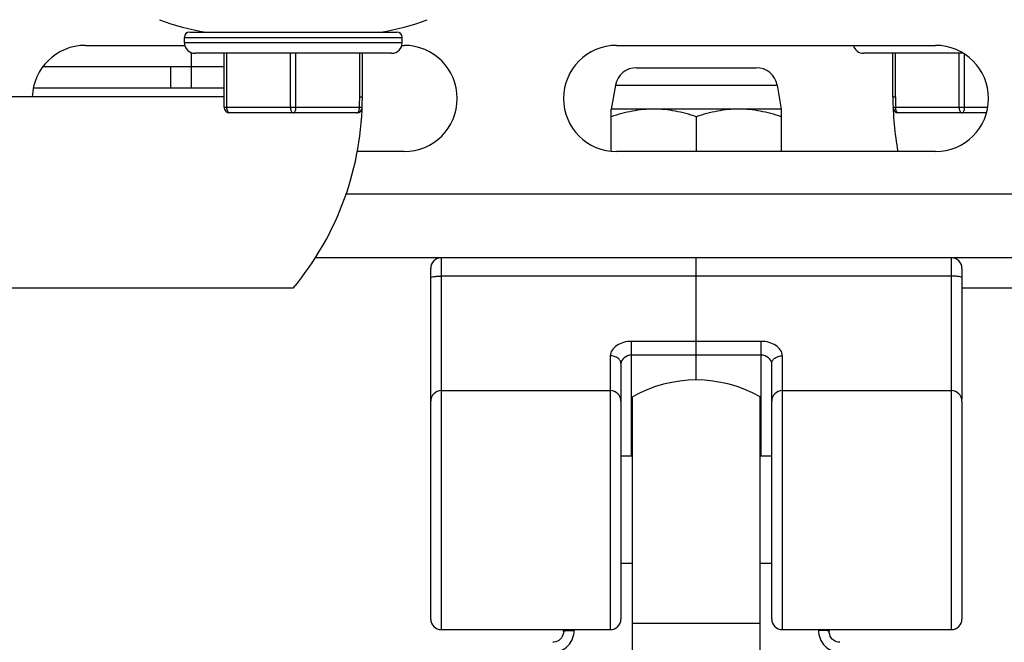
# Paper-space layout 'DRW0010_1_2' of a CAD drawing. Header units: millimetres. Extents: x 0 to 420, y 0 to 297.
# Tile 24 of 171: x 127 to 155, y 42 to 60. Entities that reach past the tile are written whole.
import ezdxf

# ---------------------------------------------------------------- set-up
doc = ezdxf.new("R2010")
doc.units = ezdxf.units.MM
doc.header["$LTSCALE"] = 23.1
doc.layers.get('0').update_dxf_attribs({"linetype": 'CONTINUOUS'})
for name, color, linetype in [('02___PRT_ALL_AXES', 7, 'CONTINUOUS'), ('03___PRT_ALL_CURVES', 7, 'CONTINUOUS'), ('DIM_PILOTEES', 7, 'CONTINUOUS')]:
    doc.layers.add(name, color=color, linetype=linetype)
doc.styles.get("Standard").update_dxf_attribs({"font": 'txt', "width": 0.7})
doc.dimstyles.new('DIMSTYLE_1', dxfattribs={"dimtxt": 2.5, "dimasz": 3.5, "dimexe": 2, "dimexo": 0, "dimtad": 1, "dimlfac": 3.333333, "dimdsep": 46, "dimtxsty": 'Standard', "dimblk": '_FILLED', "dimblk1": '_FILLED', "dimblk2": '_FILLED', "dimcen": 0.09, "dimazin": 2, "dimtp": 0.5, "dimtm": 0.5, "dimtfac": 1, "dimtofl": 0, "dimtmove": 0, "dimatfit": 3, "dimldrblk": '_FILLED', "dimfxl": 0, "dimtolj": 1, "dimarcsym": 0})

# ---------------------------------------------------------------- blocks, each defined once
blk = doc.blocks.new('_FILLED')
at = {"color": 0, "linetype": 'ByBlock'}
blk.add_solid([(0, 0), (-1, 0.1429), (-1, -0.1429)], dxfattribs=at)
blk = doc.blocks.new('*D25')
at = {"layer": 'DIM_PILOTEES', "color": 2, "linetype": 'Continuous'}
for p, q in [((58.061, 54.814), (58.061, 12.962)), ((172.061, 54.814), (172.061, 12.962)), ((58.061, 14.962), (115.061, 14.962)), ((172.061, 14.962), (115.061, 14.962))]:
    blk.add_line(p, q, dxfattribs=at)
at = {"layer": 'DIM_PILOTEES', "color": 2, "linetype": 'Continuous', "xscale": 3.5, "yscale": 3.5, "zscale": 3.5, "rotation": 180}
blk.add_blockref('_FILLED', (58.061, 14.962), dxfattribs=at)
at = {"layer": 'DIM_PILOTEES', "color": 2, "linetype": 'Continuous', "xscale": 3.5, "yscale": 3.5, "zscale": 3.5}
blk.add_blockref('_FILLED', (172.061, 14.962), dxfattribs=at)
at = {"layer": 'DIM_PILOTEES', "color": 2, "linetype": 'Continuous', "insert": (112.45, 18.087), "char_height": 2.5, "width": 8.57143, "attachment_point": 2, "line_spacing_factor": 0.9}
blk.add_mtext('{\\ftxt;\\W0.0001;\\H0.0001;\\~}{\\ftxt;\\W2.2857142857;\\H2.5; }{\\ftxt;\\W0.0001;\\H0.0001;\\~}', dxfattribs=at)

psp = doc.layouts.new('DRW0010_1_2')

# ---------------------------------------------------------------- linework, layer by layer
at = {"color": 7, "linetype": 'Continuous'}
for p, q in [((132.1061, 59.0888), (132.1061, 59.2388)), ((132.1061, 59.2388), (138.2561, 59.2388)), ((132.2561, 59.3888), (138.1061, 59.3888)), ((138.2561, 59.0888), (138.2561, 59.2388)), ((129.3108, 59.0138), (132.1061, 59.0138)), ((138.2561, 59.0888), (132.1061, 59.0888)), ((138.2561, 59.0138), (138.3108, 59.0138)), ((144.3108, 59.0138), (153.3108, 59.0138)), ((132.3108, 57.8138), (132.3108, 58.805)), ((137.9561, 58.7888), (132.4061, 58.7888)), ((133.2311, 57.2588), (133.2311, 58.7888)), ((133.3061, 57.2588), (133.3061, 58.7888)), ((135.1061, 57.2588), (135.1061, 58.7888)), ((135.2561, 57.2588), (135.2561, 58.7888)), ((137.0561, 57.5588), (137.0561, 58.7888)), ((137.1311, 57.5588), (137.1311, 58.7888)), ((154.0918, 58.7888), (151.2858, 58.7888)), ((152.1108, 57.5588), (152.1108, 58.7888)), ((152.1858, 57.5588), (152.1858, 58.7888)), ((153.9858, 57.2588), (153.9858, 58.7888)), ((154.1358, 57.2588), (154.1358, 58.762)), ((131.7108, 58.4138), (131.7108, 57.8138)), ((132.3108, 58.4138), (133.2311, 58.4138)), ((144.8706, 58.3838), (148.251, 58.3838)), ((144.2797, 57.888), (144.1608, 57.2138)), ((144.2797, 57.888), (148.8419, 57.888)), ((148.8419, 57.888), (148.9608, 57.2138)), ((133.2311, 57.5588), (122.2511, 57.5588)), ((127.8452, 57.8138), (133.2311, 57.8138)), ((137.0561, 57.5588), (137.1311, 57.5588)), ((152.1108, 57.5588), (152.1858, 57.5588)), ((137.0506, 57.2588), (133.2311, 57.2588)), ((136.9756, 57.1088), (133.3811, 57.1088)), ((137.1248, 57.2426), (137.1255, 57.2534)), ((144.1608, 56.026), (144.1608, 57.2138)), ((148.9608, 57.2138), (144.1608, 57.2138)), ((146.5608, 56.9994), (146.5608, 56.0138)), ((148.9608, 57.2138), (148.9608, 56.0138)), ((152.1171, 57.2426), (152.1163, 57.2534)), ((154.7871, 57.2588), (152.1912, 57.2588)), ((154.7514, 57.1088), (152.2662, 57.1088)), ((138.3108, 56.0138), (136.9852, 56.0138)), ((153.3108, 56.0138), (144.3108, 56.0138)), ((172.0608, 54.8138), (136.668, 54.8138)), ((172.0608, 53.0138), (135.8032, 53.0138)), ((139.3608, 42.5138), (139.3608, 53.0138)), ((153.7608, 53.0138), (153.7608, 42.5138)), ((139.0608, 48.9772), (139.0608, 52.7138)), ((154.0608, 52.7138), (154.0608, 49.0205)), ((153.7608, 52.4964), (139.3608, 52.4964)), ((135.1811, 52.1588), (124.2011, 52.1588)), ((165.0408, 52.1588), (154.0608, 52.1588)), ((144.7308, 47.4188), (144.7308, 50.6551)), ((148.3908, 50.6551), (144.7308, 50.6551)), ((148.3908, 47.4188), (148.3908, 50.6551)), ((144.1308, 50.2484), (144.1308, 42.5138)), ((148.3908, 50.2653), (144.7308, 50.2653)), ((148.9908, 42.5138), (148.9908, 50.2484)), ((144.4308, 50.0275), (144.4308, 42.8135)), ((148.6908, 48.9882), (148.6908, 50.0275)), ((139.3608, 49.2638), (144.1308, 49.2638)), ((148.9908, 49.2638), (153.7608, 49.2638)), ((139.0608, 42.8135), (139.0608, 48.9639)), ((148.6908, 42.8135), (148.6908, 48.9639)), ((154.0608, 48.9639), (154.0608, 42.8135)), ((144.4308, 47.4188), (144.7608, 47.4188)), ((148.3608, 47.4188), (148.6908, 47.4188)), ((144.4308, 44.3885), (144.7608, 44.3885)), ((148.3608, 44.3885), (148.6908, 44.3885)), ((139.3608, 42.5138), (144.1308, 42.5138)), ((142.8108, 42.4711), (142.8108, 42.5138)), ((143.1108, 42.494), (143.1108, 42.5138)), ((148.9908, 42.5138), (153.7608, 42.5138)), ((150.0108, 42.5138), (150.0108, 42.494)), ((150.3108, 42.5138), (150.3108, 42.4711))]:
    psp.add_line(p, q, dxfattribs=at)
at = {"color": 3, "linetype": 'Continuous'}
psp.add_line((128.113, 58.4138), (132.3108, 58.4138), dxfattribs=at)
at = {"color": 7, "linetype": 'Continuous'}
for points in [[(142.8108, 42.4711), (142.8065, 42.4178), (142.7945, 42.3686), (142.7753, 42.3225), (142.7494, 42.2803), (142.7177, 42.2432), (142.681, 42.2118), (142.6403, 42.1871), (142.5966, 42.1694), (142.5512, 42.1591), (142.5108, 42.1562)], [(150.6108, 42.1562), (150.5663, 42.1597), (150.5211, 42.1706), (150.4776, 42.189), (150.4372, 42.2144), (150.4008, 42.2463), (150.3696, 42.2839), (150.3444, 42.3265), (150.3258, 42.3729), (150.3145, 42.4222), (150.3108, 42.4711)]]:
    psp.add_lwpolyline(points, dxfattribs=at)
for centre, radius, start, end in [((133.6811, 65.6256), 6.3118, 248.85295, 261.16123), ((136.6811, 65.6256), 6.3118, 278.83877, 291.14705), ((132.2561, 59.2388), 0.15, 90, 180), ((138.1061, 59.2388), 0.15, 0, 90), ((129.3108, 57.5138), 1.5, 90, 178.2944), ((132.4061, 59.0888), 0.3, 180, 270), ((137.9561, 59.0888), 0.3, 270, 360), ((138.3108, 57.5138), 1.5, 270, 90), ((144.3108, 57.5138), 1.5, 90, 270), ((151.2858, 59.0888), 0.3, 194.48444, 270), ((153.3108, 57.5138), 1.5, 270, 90), ((144.8706, 57.7838), 0.6, 90, 170), ((148.251, 57.7838), 0.6, 10, 90), ((128.6791, 57.5588), 8.4519, 320.28957, 360), ((128.7534, 57.5588), 8.3026, 357.92918, 359.99991), ((160.5627, 57.5588), 8.4519, 180, 190.53561), ((160.4884, 57.5588), 8.3026, 180.00009, 182.07082), ((133.3811, 57.2588), 0.15, 180, 270), ((136.9756, 57.2588), 0.15, 270, 353.79268), ((136.8624, 53.3422), 3.9211, 86.93541, 87.24845), ((152.2662, 57.2588), 0.15, 186.20736, 270), ((152.3795, 53.3421), 3.9212, 92.75154, 93.06456), ((139.3608, 52.7138), 0.3, 90, 180), ((153.7608, 52.7138), 0.3, 0, 90), ((139.3608, 48.9638), 0.3, 90, 180), ((144.1308, 48.9638), 0.3, 0, 90), ((148.9908, 48.9638), 0.3, 90, 180), ((153.7608, 48.9638), 0.3, 0, 90), ((139.3608, 42.8138), 0.3, 180, 270), ((144.1308, 42.8138), 0.3, 270, 360), ((148.9908, 42.8138), 0.3, 180, 270), ((153.7608, 42.8138), 0.3, 270, 360)]:
    psp.add_arc(centre, radius, start, end, dxfattribs=at)
for points, knots in [([(133.3811, 57.1088), (133.3708, 57.1088), (133.3472, 57.12), (133.3246, 57.1552), (133.3094, 57.2031), (133.3061, 57.2396), (133.3061, 57.2588)], [0, 0, 0, 0, 0.1711603, 0.3961654, 0.6803751, 1, 1, 1, 1]), ([(135.1811, 57.1088), (135.1708, 57.1088), (135.1472, 57.12), (135.1246, 57.1552), (135.1094, 57.2031), (135.1061, 57.2396), (135.1061, 57.2588)], [0, 0, 0, 0, 0.1711585, 0.3961604, 0.6803683, 1, 1, 1, 1]), ([(135.1811, 57.1088), (135.1914, 57.1088), (135.2149, 57.12), (135.2376, 57.1552), (135.2527, 57.2031), (135.2561, 57.2396), (135.2561, 57.2588)], [0, 0, 0, 0, 0.1711603, 0.3961654, 0.6803751, 1, 1, 1, 1]), ([(136.9756, 57.1088), (136.9859, 57.1088), (137.0095, 57.12), (137.0321, 57.1552), (137.0473, 57.2031), (137.0506, 57.2396), (137.0506, 57.2588)], [0, 0, 0, 0, 0.1711586, 0.3961606, 0.6803685, 1, 1, 1, 1]), ([(137.1255, 57.2534), (137.1256, 57.2537), (137.1237, 57.2538), (137.1217, 57.2544), (137.117, 57.2547), (137.108, 57.2556), (137.0927, 57.2565), (137.0796, 57.2573), (137.072, 57.2577)], [0, 0, 0, 0, 0.0178461, 0.067852, 0.149931, 0.2634056, 0.5788194, 1, 1, 1, 1]), ([(145.3608, 57.2138), (145.2593, 57.2138), (145.0558, 57.2038), (144.6517, 57.1454), (144.3549, 57.0641), (144.1608, 56.9994)], [0, 0, 0, 0, 0.2489238, 0.4983968, 1, 1, 1, 1]), ([(146.5608, 56.9994), (146.3667, 57.0641), (146.07, 57.1454), (145.6658, 57.2038), (145.4623, 57.2138), (145.3608, 57.2138)], [0, 0, 0, 0, 0.5016032, 0.7510762, 1, 1, 1, 1]), ([(147.7608, 57.2138), (147.6593, 57.2138), (147.4558, 57.2038), (147.0517, 57.1454), (146.7549, 57.0641), (146.5608, 56.9994)], [0, 0, 0, 0, 0.2489238, 0.4983968, 1, 1, 1, 1]), ([(148.9608, 56.9994), (148.7667, 57.0641), (148.47, 57.1454), (148.0658, 57.2038), (147.8623, 57.2138), (147.7608, 57.2138)], [0, 0, 0, 0, 0.5016032, 0.7510762, 1, 1, 1, 1]), ([(152.1698, 57.2577), (152.1623, 57.2573), (152.1492, 57.2565), (152.1338, 57.2556), (152.1249, 57.2547), (152.1202, 57.2544), (152.1181, 57.2538), (152.1163, 57.2537), (152.1163, 57.2534)], [0, 0, 0, 0, 0.4211798, 0.7365938, 0.8500686, 0.9321478, 0.9821539, 1, 1, 1, 1]), ([(152.2662, 57.1088), (152.2559, 57.1088), (152.2324, 57.12), (152.2097, 57.1552), (152.1946, 57.2031), (152.1912, 57.2396), (152.1912, 57.2588)], [0, 0, 0, 0, 0.1711605, 0.3961656, 0.6803751, 1, 1, 1, 1]), ([(154.0608, 57.1088), (154.0505, 57.1088), (154.027, 57.12), (154.0043, 57.1552), (153.9892, 57.2031), (153.9858, 57.2396), (153.9858, 57.2588)], [0, 0, 0, 0, 0.1711585, 0.3961604, 0.6803683, 1, 1, 1, 1]), ([(154.0608, 57.1088), (154.0711, 57.1088), (154.0946, 57.12), (154.1173, 57.1552), (154.1324, 57.2031), (154.1358, 57.2396), (154.1358, 57.2588)], [0, 0, 0, 0, 0.1711603, 0.3961654, 0.6803751, 1, 1, 1, 1]), ([(139.0608, 52.4551), (139.0608, 52.4584), (139.0691, 52.4661), (139.098, 52.4762), (139.1593, 52.4871), (139.2515, 52.4946), (139.3225, 52.4964), (139.3608, 52.4964)], [0, 0, 0, 0, 0.0322037, 0.0931216, 0.3089605, 0.6266714, 1, 1, 1, 1]), ([(154.0608, 52.4551), (154.0608, 52.4584), (154.0525, 52.4661), (154.0236, 52.4762), (153.9623, 52.4871), (153.8701, 52.4946), (153.7991, 52.4964), (153.7608, 52.4964)], [0, 0, 0, 0, 0.0322037, 0.0931216, 0.3089607, 0.6266716, 1, 1, 1, 1]), ([(144.7308, 50.6551), (144.6559, 50.6551), (144.5091, 50.6352), (144.3155, 50.5488), (144.1737, 50.4191), (144.1308, 50.3021), (144.1308, 50.2484)], [0, 0, 0, 0, 0.2849919, 0.5551754, 0.7955248, 1, 1, 1, 1]), ([(148.9908, 50.2484), (148.9908, 50.3021), (148.9479, 50.4191), (148.8062, 50.5488), (148.6125, 50.6352), (148.4657, 50.6551), (148.3908, 50.6551)], [0, 0, 0, 0, 0.2044634, 0.4448052, 0.7149993, 1, 1, 1, 1]), ([(144.4308, 50.0275), (144.4308, 50.0567), (144.4129, 50.1189), (144.3433, 50.1913), (144.2448, 50.2378), (144.1695, 50.2484), (144.1308, 50.2484)], [0, 0, 0, 0, 0.2141679, 0.4508671, 0.7161838, 1, 1, 1, 1]), ([(144.7308, 50.2653), (144.6556, 50.2653), (144.5168, 50.219), (144.4308, 50.0887), (144.4308, 50.0275)], [0, 0, 0, 0, 0.5514238, 1, 1, 1, 1]), ([(148.6908, 50.0275), (148.6908, 50.0887), (148.6048, 50.219), (148.466, 50.2653), (148.3908, 50.2653)], [0, 0, 0, 0, 0.4485502, 1, 1, 1, 1]), ([(148.6908, 50.0275), (148.6908, 50.0567), (148.7087, 50.1189), (148.7783, 50.1913), (148.8768, 50.2378), (148.9521, 50.2484), (148.9908, 50.2484)], [0, 0, 0, 0, 0.2141679, 0.4508671, 0.7161838, 1, 1, 1, 1]), ([(142.5108, 41.8791), (142.5898, 41.8791), (142.7497, 41.912), (142.9492, 42.0512), (143.0805, 42.2554), (143.1108, 42.415), (143.1108, 42.494)], [0, 0, 0, 0, 0.2500547, 0.5000792, 0.7500357, 1, 1, 1, 1]), ([(142.8108, 42.4711), (142.8108, 42.4736), (142.8212, 42.4773), (142.8363, 42.4807), (142.8649, 42.4845), (142.9013, 42.4877), (142.9463, 42.4904), (143.0169, 42.4932), (143.0726, 42.494), (143.1108, 42.494)], [0, 0, 0, 0, 0.0241902, 0.0823691, 0.1750153, 0.2987506, 0.4491727, 0.620724, 1, 1, 1, 1]), ([(150.0108, 42.494), (150.0108, 42.415), (150.0412, 42.2554), (150.1725, 42.0512), (150.3719, 41.912), (150.5318, 41.8791), (150.6108, 41.8791)], [0, 0, 0, 0, 0.2499643, 0.4999208, 0.7499453, 1, 1, 1, 1]), ([(150.3108, 42.4711), (150.3108, 42.4736), (150.3005, 42.4773), (150.2854, 42.4807), (150.2567, 42.4845), (150.2203, 42.4877), (150.1753, 42.4904), (150.1047, 42.4932), (150.0491, 42.494), (150.0108, 42.494)], [0, 0, 0, 0, 0.0241886, 0.0823661, 0.1750115, 0.2987466, 0.4491692, 0.6207214, 1, 1, 1, 1])]:
    psp.add_open_spline(points, degree=3, knots=knots, dxfattribs=at)
at = {"layer": '02___PRT_ALL_AXES', "color": 7, "linetype": 'Continuous'}
for p, q in [((144.7608, 39.7763), (144.7608, 49.0928)), ((148.3608, 39.5513), (148.3608, 49.0928)), ((148.3608, 42.6848), (144.7608, 42.6848))]:
    psp.add_line(p, q, dxfattribs=at)
psp.add_arc((146.5608, 45.8888), 3.675, 60.67283, 119.32717, dxfattribs=at)
at = {"layer": '03___PRT_ALL_CURVES', "color": 40, "linetype": 'Continuous'}
psp.add_line((146.5608, 49.5634), (146.5608, 53.0138), dxfattribs=at)

# ---------------------------------------------------------------- dimensions: what is measured, and where the dimension line sits
at = {"layer": 'DIM_PILOTEES', "color": 2, "linetype": 'Continuous'}
dim = psp.add_linear_dim(base=(172.0608, 14.9624), p1=(58.0608, 54.8138), p2=(172.0608, 54.8138), text='{\\ftxt;\\W0.0001;\\H0.0001;\\~}{\\ftxt;\\W2.2857142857;\\H2.5; }{\\ftxt;\\W0.0001;\\H0.0001;\\~}', dimstyle='DIMSTYLE_1', dxfattribs=at)
dim.commit()
dim.dimension.update_dxf_attribs({"geometry": '*D25', "text_midpoint": (112.0926, 14.9624), "dimtype": 160})

doc.saveas('drawing.dxf')
